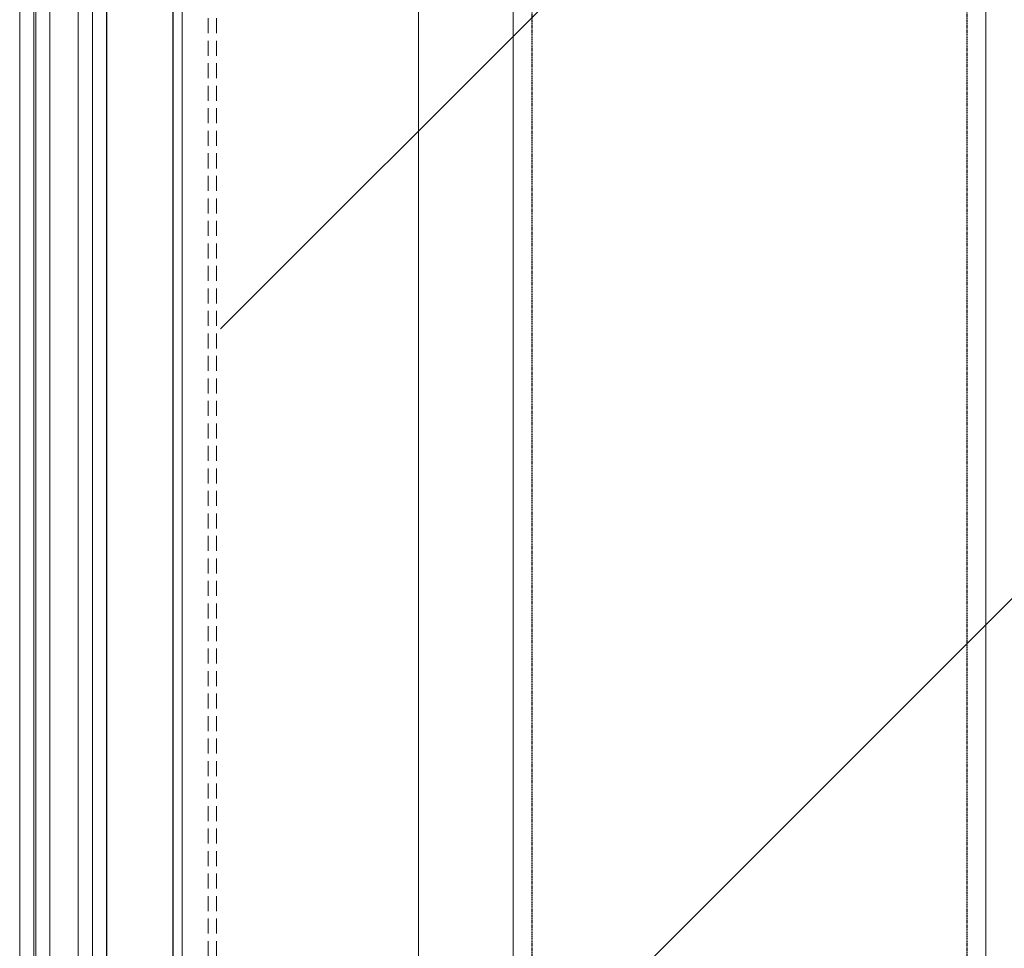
# Model space of a CAD drawing. Header units: millimetres. Extents: x -217426 to 968941, y -263248 to 449708.
# Tile 19 of 47: x 9008 to 9425, y -27540 to -27147. Entities that reach past the tile are written whole.
import ezdxf

# ---------------------------------------------------------------- set-up
doc = ezdxf.new("R2010")
doc.units = ezdxf.units.MM
for name, pattern in [('a_base _85_a_base _85_WEST PTB LVL 2 - FACADE$0$DASHED', [0.75, 0.5, -0.25]), ('BIAL-IT1I-KGD-001-IN-DWG-141 LEVEL 2 - OVERALL FIRE EXIT PLAN$0$DASHED', [0.75, 0.5, -0.25]), ('BIAL-IT1I-KGD-001-IN-DWG-141 LEVEL 2 - OVERALL FIRE EXIT PLAN$0$HIDDEN', [9.525, 6.35, -3.175])]:
    doc.linetypes.add(name, pattern=pattern)
doc.layers.get('0').update_dxf_attribs({"color": 254, "lineweight": 0})
for name, color, linetype, lineweight in [('ARCH', 9, 'Continuous', 0), ('HAT', 254, 'Continuous', 0), ('YD-EXTERNAL 1', 254, 'Continuous', 0), ('YD-EXTERNAL 4', 254, 'Continuous', 0), ('YD-WALL', 254, 'Continuous', 0)]:
    doc.layers.add(name, color=color, linetype=linetype, lineweight=lineweight)

# ---------------------------------------------------------------- blocks, each defined once
blk = doc.blocks.new('BIAL-IT1I-KGD-001-IN-DWG-141 LEVEL 2 - OVERALL FIRE EXIT PLAN$0$CW LAYOUT')
for p, q in [((112, 408.76), (7888, 408.76)), ((7888, 208.76), (112, 208.76)), ((4041.5, 168.76), (7958.5, 168.76)), ((4041.5, 68.76), (7958.5, 68.76)), ((4018, 30.76), (7982, 30.76)), ((7982, 24.76), (4018, 24.76)), ((4018, 12.76), (7982, 12.76)), ((7982, 6.76), (4018, 6.76)), ((4018, 6), (7982, 6)), ((7982, 0), (4018, 0))]:
    blk.add_line(p, q)
at = {"linetype": 'BIAL-IT1I-KGD-001-IN-DWG-141 LEVEL 2 - OVERALL FIRE EXIT PLAN$0$DASHED', "lineweight": -3}
for p, q in [((110, 400.76), (7890, 400.76)), ((110, 216.76), (7890, 216.76))]:
    blk.add_line(p, q, dxfattribs=at)
at = {"linetype": 'BIAL-IT1I-KGD-001-IN-DWG-141 LEVEL 2 - OVERALL FIRE EXIT PLAN$0$HIDDEN'}
for p, q in [((4040, 83.26), (7960, 83.26)), ((4040, 79.76), (7960, 79.76))]:
    blk.add_line(p, q, dxfattribs=at)
at = {"lineweight": -3, "ltscale": 1000}
for p, q in [((4042, 64.76), (7958.5, 64.76)), ((4042.5, 36.76), (7958.5, 36.76))]:
    blk.add_line(p, q, dxfattribs=at)
blk = doc.blocks.new('ARCH-ABV-11.07')
at = {"layer": 'HAT', "true_color": 0x636466}
h = blk.add_hatch(dxfattribs=at)
h.set_pattern_fill('ANSI32', color=251, scale=50)
h.set_pattern_definition([(45, (35866.2, -46753.35), (-336.7596, 336.7596), []), (45, (36090.7, -46753.35), (-336.7596, 336.7596), [])])
h.paths.add_polyline_path([(13492.24, -28613.35), (13492.24, -38500.05), (9093.49, -38500.05), (9093.49, -22942.05), (12662.24, -22942.05), (12662.24, -24330.05), (12927.24, -24330.05), (12927.24, -28613.35)])
at = {"layer": 'YD-EXTERNAL 4', "color": 251, "linetype": 'a_base _85_a_base _85_WEST PTB LVL 2 - FACADE$0$DASHED', "true_color": 0x636466}
for p, q in [((9225.25, -22940.05), (9225.25, -30720.05)), ((9409.25, -22940.05), (9409.25, -30720.05))]:
    blk.add_line(p, q, dxfattribs=at)
at = {"layer": 'YD-EXTERNAL 4', "color": 251, "linetype": 'Continuous', "true_color": 0x636466}
for p, q in [((9045.25, -26872.55), (9045.25, -30788.55)), ((9073.25, -26872.05), (9073.25, -30788.55)), ((9077.25, -26871.55), (9077.25, -30788.55)), ((9177.25, -26871.55), (9177.25, -30788.55))]:
    blk.add_line(p, q, dxfattribs=at)
at = {"layer": 'YD-EXTERNAL 4', "color": 251, "linetype": 'Continuous', "true_color": 0x636466, "flags": 128}
for points in [[(9217.25, -30718.05), (9217.25, -22942.05), (9417.25, -22942.05), (9417.25, -30718.05)], [(9008.49, -30812.05), (9008.49, -26848.05), (9014.49, -26848.05), (9014.49, -30812.05)], [(9015.25, -30812.05), (9015.25, -26848.05), (9021.25, -26848.05), (9021.25, -30812.05)], [(9033.25, -30812.05), (9033.25, -26848.05), (9045.25, -26848.05)], [(9039.25, -26848.05), (9039.25, -30812.05)]]:
    blk.add_lwpolyline(points, dxfattribs=at)
at = {"layer": 'YD-WALL', "color": 251, "true_color": 0x636466}
blk.add_lwpolyline([(13492.24, -38500.05), (9008.49, -38500.05), (9008.49, -22942.05), (13492.24, -22942.05)], close=True, dxfattribs=at)
at = {"layer": 'YD-EXTERNAL 1', "color": 251, "true_color": 0x636466, "rotation": 269.9999999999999}
blk.add_blockref('BIAL-IT1I-KGD-001-IN-DWG-141 LEVEL 2 - OVERALL FIRE EXIT PLAN$0$CW LAYOUT', (9008.49, -22830.05), dxfattribs=at)

msp = doc.modelspace()

# ---------------------------------------------------------------- block references
at = {"layer": 'ARCH'}
msp.add_blockref('ARCH-ABV-11.07', (0, 0), dxfattribs=at)

doc.saveas('drawing.dxf')
